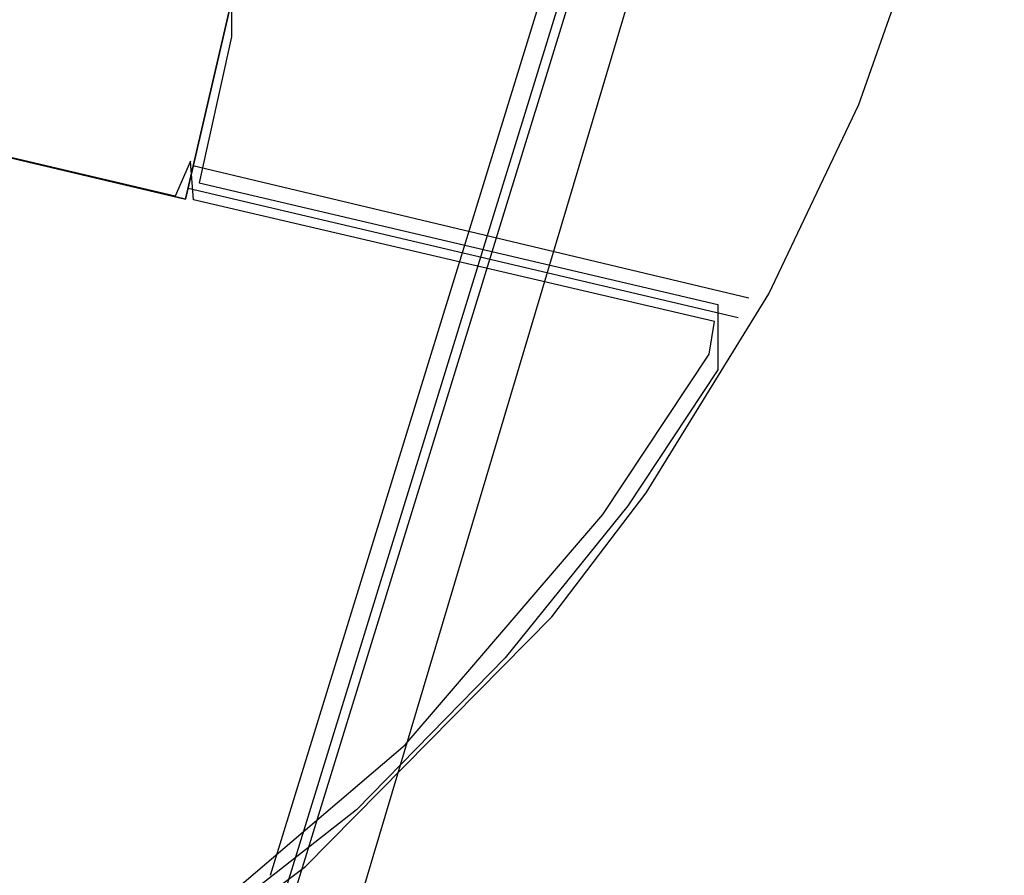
# Model space of a CAD drawing. Header units: feet. Extents: x -79 to 198, y -22 to 181.
# Tile 94 of 256: x 117 to 131, y 28 to 41. Entities that reach past the tile are written whole.
import ezdxf

# ---------------------------------------------------------------- set-up
doc = ezdxf.new("R2010")
doc.units = ezdxf.units.FT
for name, color, linetype in [('A-AREA-UNIDAD', 30, 'CONTINUOUS'), ('A-LINEA', 7, 'CONTINUOUS'), ('A-MURO-CONCRETO', 8, 'CONTINUOUS')]:
    doc.layers.add(name, color=color, linetype=linetype)

msp = doc.modelspace()

# ---------------------------------------------------------------- linework, layer by layer
at = {"layer": 'A-AREA-UNIDAD'}
for points in [[(99.392, 15.0044), (106.32, 18.3289), (114.368, 23.2), (120.928, 28.1244), (124.56, 31.8044), (125.952, 33.6356), (127.76, 36.5689), (129.088, 39.36), (130.048, 42.08), (131.008, 46.56), (131.232, 51.4489), (130.8, 55.6089), (129.44, 61.0133), (128.96, 64.3733), (128.96, 68.7644), (129.632, 72.8889), (128.8, 72.8889), (118.24, 75.4133), (118.112, 74.9689), (117.152, 74.9689), (117.088, 75.52), (104.4, 78.5244), (104.24, 78.0444), (102.912, 78.1333)], [(98.272, 43.9289), (105.232, 42.2756), (105.712, 44.2489), (106.912, 44.2844), (118.48, 41.5289), (119.84, 41.3689), (119.84, 40.3556), (119.36, 38.2044), (127.008, 36.4089), (127.008, 35.4489), (125.68, 33.44), (123.872, 31.2), (121.68, 28.96), (115.872, 24.4089), (109.44, 20.1956), (102.112, 16.32)], [(102.16, 16.6044), (107.872, 19.5556), (113.152, 22.8089), (118.688, 26.7556), (122.4, 29.92), (125.312, 33.3156), (126.88, 35.68), (126.96, 36.16), (119.28, 37.9556), (119.232, 38.5244), (119.008, 38.0089), (105.632, 41.1556), (105.36, 41.3689), (105.52, 41.9556), (104.56, 41.9556), (98.08, 43.52)]]:
    msp.add_lwpolyline(points, dxfattribs=at)
at = {"layer": 'A-LINEA'}
for p, q in [((120.7285, 27.6071), (130.3389, 58.7925)), ((120.416, 27.9992), (129.8657, 58.649)), ((120.6271, 27.7412), (130.1854, 58.7435)), ((121.5473, 27.0062), (130.6986, 57.6547)), ((119.2667, 38.4578), (127.4667, 36.5111)), ((119.2, 38.1244), (127.3067, 36.2178))]:
    msp.add_line(p, q, dxfattribs=at)
msp.add_lwpolyline([(106.04, 44.1511), (105.3467, 41.2311), (119.16, 37.9644), (119.84, 40.8844), (106.04, 44.1511)], dxfattribs=at)
at = {"layer": 'A-MURO-CONCRETO'}
msp.add_lwpolyline([(106.8133, 40.8844), (119.84, 40.8844), (119.16, 37.9644), (106.8133, 40.8844), (106.8133, 40.8844)], dxfattribs=at)

doc.saveas('drawing.dxf')
